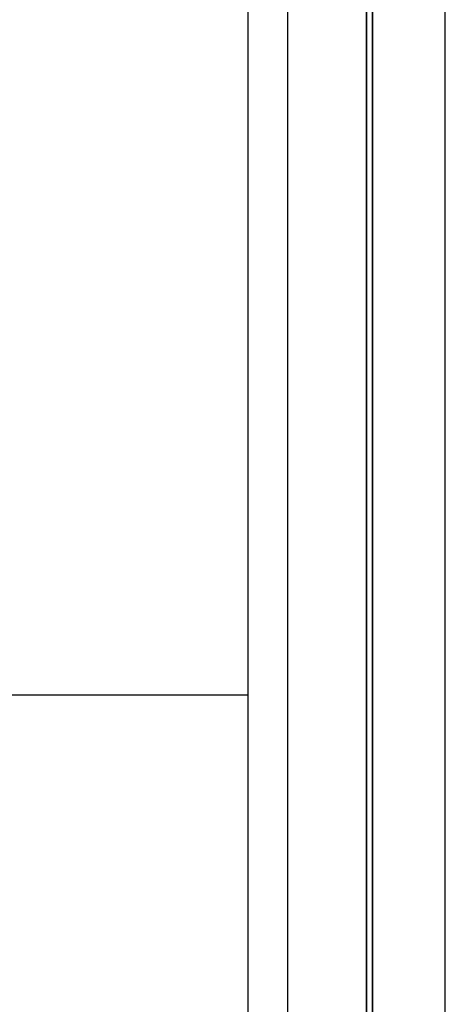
# Model space of a CAD drawing. Header units: millimetres. Extents: x -130 to 54, y -185 to 185.
# Tile 44 of 78: x -65.84 to -62.41, y 27.99 to 35.92. Entities that reach past the tile are written whole.
import ezdxf

# ---------------------------------------------------------------- set-up
doc = ezdxf.new("R2010")
doc.units = ezdxf.units.MM
doc.layers.add('MAIN-1', color=7, linetype='Continuous')
doc.layers.add('MAIN-2', color=7, linetype='Continuous')

msp = doc.modelspace()

# ---------------------------------------------------------------- linework, layer by layer
at = {"layer": 'MAIN-1'}
for p, q in [((-63.0475, 87.6306), (-63.0475, 0)), ((-63.6825, 87.2445), (-63.6825, 0)), ((-62.4125, 0), (-62.4125, 87.1115)), ((-64, -39.005), (-64, 39.005)), ((-73.9, 30.48), (-64, 30.48))]:
    msp.add_line(p, q, dxfattribs=at)
at = {"layer": 'MAIN-2'}
for p, q in [((-63.0475, 0), (-63.0475, 87.6306)), ((-63.0475, 86.6188), (-63.0475, 0)), ((-63.0475, 0), (-63.0475, 86.6188)), ((-63.0475, 0), (-63.0475, 80.5093)), ((-63.0475, 80.5093), (-63.0475, 0)), ((-63.0475, 79.6108), (-63.0475, 0)), ((-63.0475, 0), (-63.0475, 79.6108)), ((-63.0475, 0), (-63.0475, 73.5007)), ((-63.0475, 73.5007), (-63.0475, 0)), ((-63.0475, 72.6021), (-63.0475, 0)), ((-63.0475, 0), (-63.0475, 72.6021)), ((-63.0475, 0), (-63.0475, 66.4913)), ((-63.0475, 66.4913), (-63.0475, 0)), ((-63.0475, 65.5925), (-63.0475, 0)), ((-63.0475, 0), (-63.0475, 65.5925)), ((-63.0475, 0), (-63.0475, 59.4808)), ((-63.0475, 59.4808), (-63.0475, 0)), ((-63.0475, 58.5819), (-63.0475, 0)), ((-63.0475, 0), (-63.0475, 58.5819)), ((-63.0475, 0), (-63.0475, 52.4687)), ((-63.0475, 52.4687), (-63.0475, 0)), ((-63.0475, 51.5696), (-63.0475, 0)), ((-63.0475, 0), (-63.0475, 51.5696)), ((-63.0475, 0), (-63.0475, 45.4546)), ((-63.0475, 45.4546), (-63.0475, 0)), ((-63.0475, 44.7486), (-63.0475, 0)), ((-63.0475, 0), (-63.0475, 44.7486)), ((-63, 40.005), (-63, 0)), ((-63, 0), (-63, 40.005))]:
    msp.add_line(p, q, dxfattribs=at)

doc.saveas('drawing.dxf')
